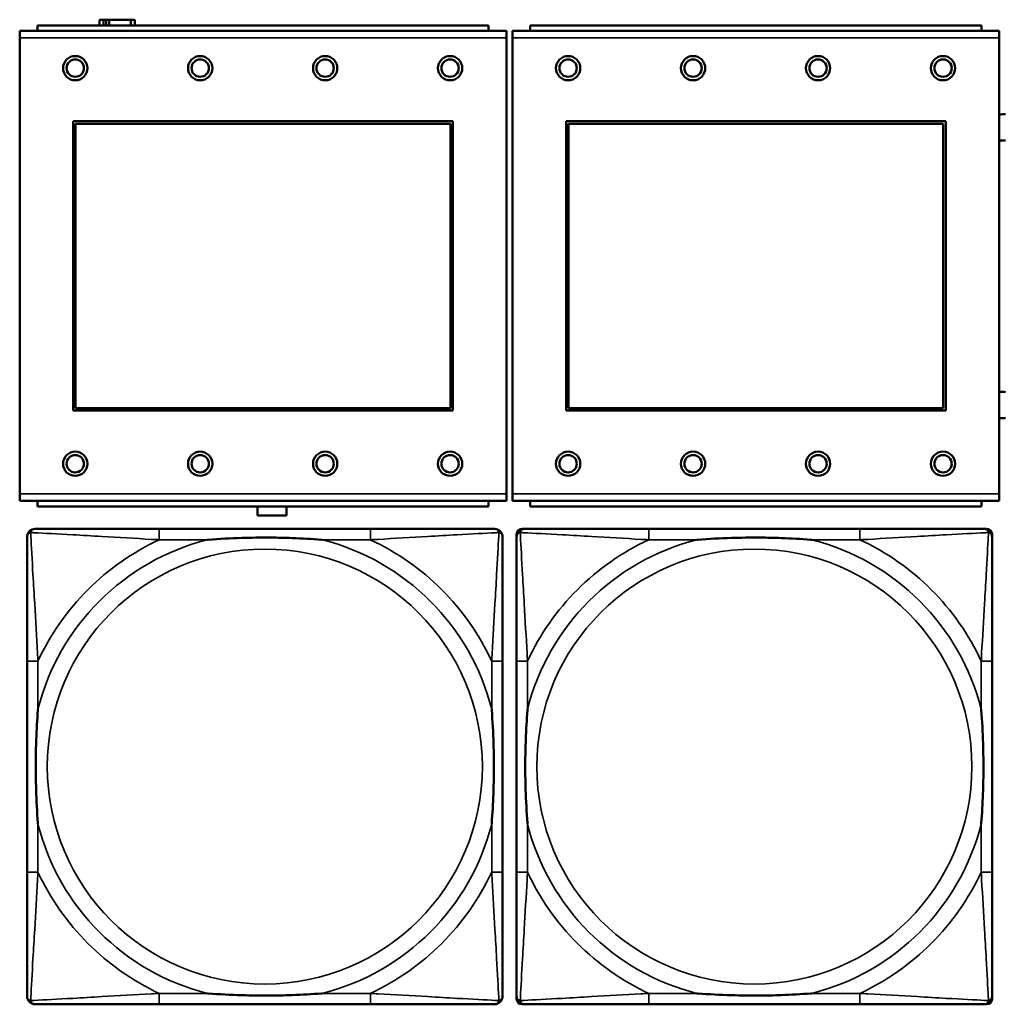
# Model space of a CAD drawing. Header units: inches. Extents: x 1.9 to 64.4, y 1.6 to 69.2.
# Tile 63 of 256: x 29.5 to 30.9, y 45.2 to 46.6. Entities that reach past the tile are written whole.
import ezdxf

# ---------------------------------------------------------------- set-up
doc = ezdxf.new("R2010")
doc.units = ezdxf.units.IN
doc.header["$MEASUREMENT"] = 0
doc.layers.add('Visible (ANSI)', color=7, linetype='Continuous', lineweight=50)
doc.layers.add('Visible Narrow (ANSI)', color=7, linetype='Continuous', lineweight=35)

msp = doc.modelspace()

# ---------------------------------------------------------------- linework, layer by layer
at = {"layer": 'Visible (ANSI)'}
for p, q in [((30.2131, 46.5614), (29.5631, 46.5614)), ((29.5631, 46.5534), (29.5631, 46.5614)), ((29.6584, 46.5696), (29.6526, 46.5696)), ((29.6526, 46.5696), (29.6526, 46.5614)), ((29.6584, 46.5696), (29.6624, 46.5696)), ((29.6584, 46.5614), (29.6584, 46.5696)), ((29.6624, 46.5614), (29.6624, 46.5696)), ((29.6624, 46.5696), (29.6665, 46.5696)), ((29.6665, 46.5696), (29.6665, 46.5614)), ((29.6665, 46.5696), (29.6977, 46.5696)), ((29.6977, 46.5696), (29.6977, 46.5614)), ((29.7036, 46.5696), (29.6977, 46.5696)), ((29.7036, 46.5614), (29.7036, 46.5696)), ((30.2131, 46.5614), (30.2131, 46.5534)), ((30.9231, 46.5614), (30.2731, 46.5614)), ((30.2731, 46.5534), (30.2731, 46.5614)), ((30.9231, 46.5614), (30.9231, 46.5534)), ((30.2386, 46.5534), (29.5376, 46.5534)), ((29.5376, 46.5434), (29.5376, 46.5534)), ((30.2386, 46.5534), (30.2386, 46.5434)), ((30.9486, 46.5534), (30.2476, 46.5534)), ((30.2476, 46.5434), (30.2476, 46.5534)), ((30.9486, 46.5534), (30.9486, 46.5434)), ((29.5376, 46.5434), (29.5376, 45.8864)), ((30.2386, 45.8864), (30.2386, 46.5434)), ((30.2476, 46.5434), (30.2476, 45.8864)), ((30.9486, 45.8864), (30.9486, 46.5434)), ((29.6146, 46.0064), (29.6146, 46.4234)), ((29.6146, 46.4234), (30.1616, 46.4234)), ((29.6182, 46.4198), (30.158, 46.4198)), ((29.6182, 46.01), (29.6182, 46.4198)), ((30.158, 46.4198), (30.158, 46.01)), ((30.1616, 46.4234), (30.1616, 46.0064)), ((30.3246, 46.0064), (30.3246, 46.4234)), ((30.3246, 46.4234), (30.8716, 46.4234)), ((30.3282, 46.4198), (30.868, 46.4198)), ((30.3282, 46.01), (30.3282, 46.4198)), ((30.868, 46.4198), (30.868, 46.01)), ((30.8716, 46.4234), (30.8716, 46.0064)), ((30.158, 46.01), (29.6182, 46.01)), ((30.868, 46.01), (30.3282, 46.01)), ((30.1616, 46.0064), (29.6146, 46.0064)), ((30.8716, 46.0064), (30.3246, 46.0064)), ((29.5376, 45.8764), (29.5376, 45.8864)), ((30.2386, 45.8864), (30.2386, 45.8764)), ((30.2476, 45.8764), (30.2476, 45.8864)), ((30.9486, 45.8864), (30.9486, 45.8764)), ((29.5376, 45.8764), (30.2386, 45.8764)), ((29.5631, 45.8764), (29.5631, 45.8684)), ((30.2131, 45.8684), (29.5631, 45.8684)), ((29.8801, 45.8551), (29.8801, 45.8684)), ((29.9221, 45.8684), (29.9221, 45.8551)), ((30.2131, 45.8684), (30.2131, 45.8764)), ((30.2476, 45.8764), (30.9486, 45.8764)), ((30.2731, 45.8764), (30.2731, 45.8684)), ((30.9231, 45.8684), (30.2731, 45.8684)), ((30.9231, 45.8684), (30.9231, 45.8764)), ((29.9221, 45.8551), (29.8801, 45.8551)), ((30.0427, 45.836), (29.7387, 45.836)), ((30.2533, 45.1589), (30.2533, 45.8281)), ((30.2612, 45.836), (30.2651, 45.836)), ((30.7478, 45.836), (30.4438, 45.836)), ((30.9265, 45.836), (30.9304, 45.836)), ((30.9383, 45.8281), (30.9383, 45.8242)), ((29.5482, 45.6455), (29.5482, 45.3415)), ((30.2332, 45.3415), (30.2332, 45.6455)), ((30.2533, 45.6455), (30.2533, 45.3415)), ((30.9383, 45.3415), (30.9383, 45.6455)), ((30.9383, 45.1628), (30.9383, 45.1589)), ((29.7387, 45.151), (30.0427, 45.151)), ((30.9304, 45.151), (30.2612, 45.151)), ((30.4438, 45.151), (30.7478, 45.151))]:
    msp.add_line(p, q, dxfattribs=at)
for centre, radius in [((29.6176, 46.4998), 0.0175), ((29.6176, 46.4998), 0.0125), ((29.7976, 46.4998), 0.0175), ((29.7976, 46.4998), 0.0125), ((29.9776, 46.4998), 0.0175), ((29.9776, 46.4998), 0.0125), ((30.1576, 46.4998), 0.0175), ((30.1576, 46.4998), 0.0125), ((30.3276, 46.4998), 0.0175), ((30.3276, 46.4998), 0.0125), ((30.5076, 46.4998), 0.0175), ((30.5076, 46.4998), 0.0125), ((30.6876, 46.4998), 0.0175), ((30.6876, 46.4998), 0.0125), ((30.8676, 46.4998), 0.0175), ((30.8676, 46.4998), 0.0125), ((29.6176, 45.9298), 0.0175), ((29.6176, 45.9298), 0.0125), ((29.7976, 45.9298), 0.0175), ((29.7976, 45.9298), 0.0125), ((29.9776, 45.9298), 0.0175), ((29.9776, 45.9298), 0.0125), ((30.1576, 45.9298), 0.0175), ((30.1576, 45.9298), 0.0125), ((30.3276, 45.9298), 0.0175), ((30.3276, 45.9298), 0.0125), ((30.5076, 45.9298), 0.0175), ((30.5076, 45.9298), 0.0125), ((30.6876, 45.9298), 0.0175), ((30.6876, 45.9298), 0.0125), ((30.8676, 45.9298), 0.0175), ((30.8676, 45.9298), 0.0125)]:
    msp.add_circle(centre, radius, dxfattribs=at)
for centre, radius, start, end in [((30.9533, 46.4144), 0.019, 76.7339, 104.1352), ((30.9533, 46.4144), 0.019, 255.8648, 283.2661), ((30.9533, 46.0144), 0.019, 76.7339, 104.1352), ((30.9533, 46.0144), 0.019, 255.8648, 283.2661), ((29.56, 45.8242), 0.0118, 90, 180), ((30.2214, 45.8242), 0.0118, 0, 90), ((30.2612, 45.8281), 0.00787, 90, 180), ((30.2651, 45.8242), 0.0118, 90, 180), ((30.9265, 45.8242), 0.0118, 0, 90), ((30.9304, 45.8281), 0.00787, 0, 90), ((29.56, 45.1628), 0.0118, 180, 270), ((30.2214, 45.1628), 0.0118, 270, 360), ((30.2651, 45.1628), 0.0118, 180, 270), ((30.2612, 45.1589), 0.00787, 180, 270), ((30.9265, 45.1628), 0.0118, 270, 360), ((30.9304, 45.1589), 0.00787, 270, 0)]:
    msp.add_arc(centre, radius, start, end, dxfattribs=at)
for points, knots in [([(29.5482, 45.8242), (29.5482, 45.8093), (29.5482, 45.7677), (29.5482, 45.7271), (29.5482, 45.7005), (29.5482, 45.6727), (29.5482, 45.6455)], [-0.5252205, -0.5252205, -0.5252205, -0.5252205, -0.20743, -0.20743, -0.20743, 0, 0, 0, 0]), ([(29.7387, 45.836), (29.7352, 45.836), (29.7316, 45.836), (29.728, 45.836), (29.6948, 45.836), (29.6611, 45.836), (29.6302, 45.836), (29.6033, 45.836), (29.5777, 45.836), (29.5643, 45.836), (29.5627, 45.836), (29.5612, 45.836), (29.56, 45.836)], [0, 0, 0, 0, 0.0272471, 0.0272471, 0.0272471, 0.2790553, 0.2790553, 0.2790553, 0.4988354, 0.4988354, 0.4988354, 0.5252205, 0.5252205, 0.5252205, 0.5252205]), ([(29.8079, 45.8203), (29.8084, 45.8203), (29.8088, 45.8203), (29.8253, 45.8216), (29.8414, 45.8224), (29.8643, 45.8231), (29.871, 45.8233), (29.8802, 45.8234), (29.8827, 45.8234), (29.8868, 45.8234), (29.8884, 45.8234), (29.8915, 45.8234), (29.893, 45.8234), (29.8966, 45.8234), (29.8986, 45.8234), (29.9048, 45.8234), (29.909, 45.8233), (29.9187, 45.8231), (29.9243, 45.8229), (29.944, 45.8222), (29.9581, 45.8214), (29.9726, 45.8203), (29.973, 45.8203), (29.9734, 45.8203)], [-0.416114, -0.416114, -0.416114, -0.416114, -0.4127691, -0.4127691, -0.2896446, -0.2896446, -0.2388934, -0.2388934, -0.2201881, -0.2201881, -0.2080204, -0.2080204, -0.196499, -0.196499, -0.1809939, -0.1809939, -0.149741, -0.149741, -0.1073162, -0.1073162, 0, 0, 0.0033356, 0.0033356, 0.0033356, 0.0033356]), ([(30.2214, 45.836), (30.2065, 45.836), (30.1649, 45.836), (30.1243, 45.836), (30.0977, 45.836), (30.0699, 45.836), (30.0427, 45.836)], [-0.5252205, -0.5252205, -0.5252205, -0.5252205, -0.20743, -0.20743, -0.20743, 0, 0, 0, 0]), ([(30.2332, 45.6455), (30.2332, 45.649), (30.2332, 45.6526), (30.2332, 45.6562), (30.2332, 45.6894), (30.2332, 45.7231), (30.2332, 45.754), (30.2332, 45.7809), (30.2332, 45.8065), (30.2332, 45.8199), (30.2332, 45.8215), (30.2332, 45.823), (30.2332, 45.8242)], [0, 0, 0, 0, 0.0272471, 0.0272471, 0.0272471, 0.2790553, 0.2790553, 0.2790553, 0.4988354, 0.4988354, 0.4988354, 0.5252205, 0.5252205, 0.5252205, 0.5252205]), ([(30.2533, 45.8242), (30.2533, 45.8093), (30.2533, 45.7677), (30.2533, 45.7271), (30.2533, 45.7005), (30.2533, 45.6727), (30.2533, 45.6455)], [-0.5252205, -0.5252205, -0.5252205, -0.5252205, -0.20743, -0.20743, -0.20743, 0, 0, 0, 0]), ([(30.4438, 45.836), (30.4403, 45.836), (30.4367, 45.836), (30.4331, 45.836), (30.3999, 45.836), (30.3662, 45.836), (30.3353, 45.836), (30.3084, 45.836), (30.2828, 45.836), (30.2694, 45.836), (30.2678, 45.836), (30.2663, 45.836), (30.2651, 45.836)], [0, 0, 0, 0, 0.0272471, 0.0272471, 0.0272471, 0.2790553, 0.2790553, 0.2790553, 0.4988354, 0.4988354, 0.4988354, 0.5252205, 0.5252205, 0.5252205, 0.5252205]), ([(30.5131, 45.8203), (30.5135, 45.8203), (30.5139, 45.8203), (30.5304, 45.8216), (30.5465, 45.8224), (30.5695, 45.8231), (30.5762, 45.8233), (30.5853, 45.8234), (30.5878, 45.8234), (30.5919, 45.8234), (30.5935, 45.8234), (30.5966, 45.8234), (30.5981, 45.8234), (30.6017, 45.8234), (30.6038, 45.8234), (30.6099, 45.8234), (30.6141, 45.8233), (30.6238, 45.8231), (30.6294, 45.8229), (30.6492, 45.8222), (30.6632, 45.8214), (30.6777, 45.8203), (30.6781, 45.8203), (30.6786, 45.8203)], [-0.416114, -0.416114, -0.416114, -0.416114, -0.4127691, -0.4127691, -0.2896446, -0.2896446, -0.2388934, -0.2388934, -0.2201881, -0.2201881, -0.2080204, -0.2080204, -0.196499, -0.196499, -0.1809939, -0.1809939, -0.149741, -0.149741, -0.1073162, -0.1073162, 0, 0, 0.0033356, 0.0033356, 0.0033356, 0.0033356]), ([(30.9265, 45.836), (30.9116, 45.836), (30.87, 45.836), (30.8294, 45.836), (30.8028, 45.836), (30.775, 45.836), (30.7478, 45.836)], [-0.5252205, -0.5252205, -0.5252205, -0.5252205, -0.20743, -0.20743, -0.20743, 0, 0, 0, 0]), ([(30.9383, 45.6455), (30.9383, 45.649), (30.9383, 45.6526), (30.9383, 45.6562), (30.9383, 45.6894), (30.9383, 45.7231), (30.9383, 45.754), (30.9383, 45.7809), (30.9383, 45.8065), (30.9383, 45.8199), (30.9383, 45.8215), (30.9383, 45.823), (30.9383, 45.8242)], [0, 0, 0, 0, 0.0272471, 0.0272471, 0.0272471, 0.2790553, 0.2790553, 0.2790553, 0.4988354, 0.4988354, 0.4988354, 0.5252205, 0.5252205, 0.5252205, 0.5252205]), ([(29.5639, 45.4108), (29.5639, 45.4112), (29.5639, 45.4116), (29.5626, 45.4281), (29.5618, 45.4442), (29.5611, 45.4671), (29.5609, 45.4738), (29.5608, 45.483), (29.5608, 45.4855), (29.5608, 45.4896), (29.5608, 45.4912), (29.5608, 45.4943), (29.5608, 45.4958), (29.5608, 45.4994), (29.5608, 45.5015), (29.5608, 45.5076), (29.5609, 45.5118), (29.5611, 45.5215), (29.5613, 45.5271), (29.562, 45.5469), (29.5628, 45.5609), (29.5639, 45.5754), (29.5639, 45.5758), (29.5639, 45.5762)], [-0.416114, -0.416114, -0.416114, -0.416114, -0.4127691, -0.4127691, -0.2896446, -0.2896446, -0.2388934, -0.2388934, -0.2201881, -0.2201881, -0.2080204, -0.2080204, -0.196499, -0.196499, -0.1809939, -0.1809939, -0.149741, -0.149741, -0.1073162, -0.1073162, 0, 0, 0.0033356, 0.0033356, 0.0033356, 0.0033356]), ([(30.2175, 45.5762), (30.2175, 45.5758), (30.2175, 45.5754), (30.2188, 45.5589), (30.2196, 45.5428), (30.2203, 45.5199), (30.2205, 45.5132), (30.2206, 45.504), (30.2206, 45.5015), (30.2206, 45.4974), (30.2206, 45.4958), (30.2206, 45.4927), (30.2206, 45.4912), (30.2206, 45.4876), (30.2206, 45.4856), (30.2206, 45.4794), (30.2205, 45.4752), (30.2203, 45.4655), (30.2201, 45.4599), (30.2194, 45.4402), (30.2186, 45.4261), (30.2175, 45.4116), (30.2175, 45.4112), (30.2175, 45.4108)], [-0.416114, -0.416114, -0.416114, -0.416114, -0.4127691, -0.4127691, -0.2896446, -0.2896446, -0.2388934, -0.2388934, -0.2201881, -0.2201881, -0.2080204, -0.2080204, -0.196499, -0.196499, -0.1809939, -0.1809939, -0.149741, -0.149741, -0.1073162, -0.1073162, 0, 0, 0.0033356, 0.0033356, 0.0033356, 0.0033356]), ([(30.269, 45.4108), (30.269, 45.4112), (30.269, 45.4116), (30.2677, 45.4281), (30.2669, 45.4442), (30.2662, 45.4671), (30.266, 45.4738), (30.2659, 45.483), (30.2659, 45.4855), (30.2659, 45.4896), (30.2659, 45.4912), (30.2659, 45.4943), (30.2659, 45.4958), (30.2659, 45.4994), (30.2659, 45.5015), (30.2659, 45.5076), (30.266, 45.5118), (30.2662, 45.5215), (30.2664, 45.5271), (30.2671, 45.5469), (30.2679, 45.5609), (30.269, 45.5754), (30.269, 45.5758), (30.269, 45.5762)], [-0.416114, -0.416114, -0.416114, -0.416114, -0.4127691, -0.4127691, -0.2896446, -0.2896446, -0.2388934, -0.2388934, -0.2201881, -0.2201881, -0.2080204, -0.2080204, -0.196499, -0.196499, -0.1809939, -0.1809939, -0.149741, -0.149741, -0.1073162, -0.1073162, 0, 0, 0.0033356, 0.0033356, 0.0033356, 0.0033356]), ([(30.9226, 45.5762), (30.9226, 45.5758), (30.9226, 45.5754), (30.9239, 45.5589), (30.9247, 45.5428), (30.9255, 45.5199), (30.9256, 45.5132), (30.9257, 45.504), (30.9257, 45.5015), (30.9257, 45.4974), (30.9258, 45.4958), (30.9258, 45.4927), (30.9258, 45.4912), (30.9257, 45.4876), (30.9257, 45.4856), (30.9257, 45.4794), (30.9256, 45.4752), (30.9254, 45.4655), (30.9252, 45.4599), (30.9245, 45.4402), (30.9237, 45.4261), (30.9226, 45.4116), (30.9226, 45.4112), (30.9226, 45.4108)], [-0.416114, -0.416114, -0.416114, -0.416114, -0.4127691, -0.4127691, -0.2896446, -0.2896446, -0.2388934, -0.2388934, -0.2201881, -0.2201881, -0.2080204, -0.2080204, -0.196499, -0.196499, -0.1809939, -0.1809939, -0.149741, -0.149741, -0.1073162, -0.1073162, 0, 0, 0.0033356, 0.0033356, 0.0033356, 0.0033356]), ([(29.5482, 45.3415), (29.5482, 45.3143), (29.5482, 45.2865), (29.5482, 45.2599), (29.5482, 45.2193), (29.5482, 45.1777), (29.5482, 45.1628)], [3.9382945, 3.9382945, 3.9382945, 3.9382945, 4.1457245, 4.1457245, 4.1457245, 4.463515, 4.463515, 4.463515, 4.463515]), ([(30.2332, 45.1628), (30.2332, 45.1777), (30.2332, 45.2193), (30.2332, 45.2599), (30.2332, 45.2865), (30.2332, 45.3143), (30.2332, 45.3415)], [-0.5252205, -0.5252205, -0.5252205, -0.5252205, -0.20743, -0.20743, -0.20743, 0, 0, 0, 0]), ([(30.2533, 45.3415), (30.2533, 45.3143), (30.2533, 45.2865), (30.2533, 45.2599), (30.2533, 45.2193), (30.2533, 45.1777), (30.2533, 45.1628)], [3.9382945, 3.9382945, 3.9382945, 3.9382945, 4.1457245, 4.1457245, 4.1457245, 4.463515, 4.463515, 4.463515, 4.463515]), ([(30.9383, 45.1628), (30.9383, 45.1777), (30.9383, 45.2193), (30.9383, 45.2599), (30.9383, 45.2865), (30.9383, 45.3143), (30.9383, 45.3415)], [-0.5252205, -0.5252205, -0.5252205, -0.5252205, -0.20743, -0.20743, -0.20743, 0, 0, 0, 0]), ([(29.9734, 45.1667), (29.973, 45.1667), (29.9726, 45.1667), (29.9581, 45.1656), (29.944, 45.1648), (29.9243, 45.1641), (29.9187, 45.1639), (29.909, 45.1637), (29.9048, 45.1636), (29.8986, 45.1636), (29.8966, 45.1636), (29.893, 45.1636), (29.8915, 45.1636), (29.8884, 45.1636), (29.8868, 45.1636), (29.8827, 45.1636), (29.8802, 45.1636), (29.871, 45.1637), (29.8643, 45.1639), (29.8414, 45.1646), (29.8253, 45.1654), (29.8088, 45.1667), (29.8084, 45.1667), (29.8079, 45.1667)], [-0.4149464, -0.4149464, -0.4149464, -0.4149464, -0.41162, -0.41162, -0.3046026, -0.3046026, -0.2622958, -0.2622958, -0.23113, -0.23113, -0.215668, -0.215668, -0.2041787, -0.2041787, -0.1920448, -0.1920448, -0.1733916, -0.1733916, -0.1227817, -0.1227817, 0, 0, 0.0033356, 0.0033356, 0.0033356, 0.0033356]), ([(30.6786, 45.1667), (30.6781, 45.1667), (30.6777, 45.1667), (30.6632, 45.1656), (30.6492, 45.1648), (30.6294, 45.1641), (30.6238, 45.1639), (30.6141, 45.1637), (30.6099, 45.1636), (30.6038, 45.1636), (30.6017, 45.1636), (30.5981, 45.1636), (30.5966, 45.1636), (30.5935, 45.1636), (30.5919, 45.1636), (30.5878, 45.1636), (30.5853, 45.1636), (30.5762, 45.1637), (30.5695, 45.1639), (30.5465, 45.1646), (30.5304, 45.1654), (30.5139, 45.1667), (30.5135, 45.1667), (30.5131, 45.1667)], [-0.4149464, -0.4149464, -0.4149464, -0.4149464, -0.41162, -0.41162, -0.3046026, -0.3046026, -0.2622958, -0.2622958, -0.23113, -0.23113, -0.215668, -0.215668, -0.2041787, -0.2041787, -0.1920448, -0.1920448, -0.1733916, -0.1733916, -0.1227817, -0.1227817, 0, 0, 0.0033356, 0.0033356, 0.0033356, 0.0033356]), ([(29.56, 45.151), (29.5749, 45.151), (29.6165, 45.151), (29.6571, 45.151), (29.6837, 45.151), (29.7115, 45.151), (29.7387, 45.151)], [-0.5252205, -0.5252205, -0.5252205, -0.5252205, -0.20743, -0.20743, -0.20743, 0, 0, 0, 0]), ([(30.0427, 45.151), (30.0699, 45.151), (30.0977, 45.151), (30.1243, 45.151), (30.1649, 45.151), (30.2065, 45.151), (30.2214, 45.151)], [3.9382945, 3.9382945, 3.9382945, 3.9382945, 4.1457245, 4.1457245, 4.1457245, 4.463515, 4.463515, 4.463515, 4.463515]), ([(30.2651, 45.151), (30.28, 45.151), (30.3216, 45.151), (30.3622, 45.151), (30.3888, 45.151), (30.4166, 45.151), (30.4438, 45.151)], [-0.5252205, -0.5252205, -0.5252205, -0.5252205, -0.20743, -0.20743, -0.20743, 0, 0, 0, 0]), ([(30.7478, 45.151), (30.775, 45.151), (30.8028, 45.151), (30.8294, 45.151), (30.87, 45.151), (30.9116, 45.151), (30.9265, 45.151)], [3.9382945, 3.9382945, 3.9382945, 3.9382945, 4.1457245, 4.1457245, 4.1457245, 4.463515, 4.463515, 4.463515, 4.463515])]:
    msp.add_open_spline(points, degree=3, knots=knots, dxfattribs=at)
at = {"layer": 'Visible Narrow (ANSI)'}
for p, q in [((29.5376, 46.5434), (30.2386, 46.5434)), ((30.2476, 46.5434), (30.9486, 46.5434)), ((30.2386, 45.8864), (29.5376, 45.8864)), ((30.9486, 45.8864), (30.2476, 45.8864)), ((29.7387, 45.836), (29.7387, 45.8203)), ((30.0427, 45.836), (30.0427, 45.8203)), ((30.4438, 45.836), (30.4438, 45.8203)), ((30.7478, 45.836), (30.7478, 45.8203)), ((29.7387, 45.8203), (29.8079, 45.8203)), ((29.9734, 45.8203), (30.0427, 45.8203)), ((30.4438, 45.8203), (30.5131, 45.8203)), ((30.6786, 45.8203), (30.7478, 45.8203)), ((29.5639, 45.6455), (29.5482, 45.6455)), ((29.5639, 45.5762), (29.5639, 45.6455)), ((30.2332, 45.6455), (30.2175, 45.6455)), ((30.2175, 45.6455), (30.2175, 45.5762)), ((30.269, 45.6455), (30.2533, 45.6455)), ((30.269, 45.5762), (30.269, 45.6455)), ((30.9383, 45.6455), (30.9226, 45.6455)), ((30.9226, 45.6455), (30.9226, 45.5762)), ((29.5639, 45.3415), (29.5639, 45.4108)), ((30.2175, 45.4108), (30.2175, 45.3415)), ((30.269, 45.3415), (30.269, 45.4108)), ((30.9226, 45.4108), (30.9226, 45.3415)), ((29.5639, 45.3415), (29.5482, 45.3415)), ((30.2332, 45.3415), (30.2175, 45.3415)), ((30.269, 45.3415), (30.2533, 45.3415)), ((30.9383, 45.3415), (30.9226, 45.3415)), ((29.7387, 45.1667), (29.7387, 45.151)), ((29.8079, 45.1667), (29.7387, 45.1667)), ((30.0427, 45.1667), (29.9734, 45.1667)), ((30.0427, 45.1667), (30.0427, 45.151)), ((30.4438, 45.1667), (30.4438, 45.151)), ((30.5131, 45.1667), (30.4438, 45.1667)), ((30.7478, 45.1667), (30.6786, 45.1667)), ((30.7478, 45.1667), (30.7478, 45.151))]:
    msp.add_line(p, q, dxfattribs=at)
for centre in [(29.8907, 45.4935), (30.5958, 45.4935)]:
    msp.add_circle(centre, 0.3133, dxfattribs=at)
for centre, radius, start, end in [((29.8907, 45.4935), 0.3371, 104.2103, 165.7897), ((29.8907, 45.4935), 0.3604, 114.9407, 155.0593), ((29.8907, 45.4935), 0.3371, 14.2103, 75.7897), ((29.8907, 45.4935), 0.3604, 24.9407, 65.0593), ((30.5958, 45.4935), 0.3371, 104.2103, 165.7897), ((30.5958, 45.4935), 0.3604, 114.9407, 155.0593), ((30.5958, 45.4935), 0.3371, 14.2103, 75.7897), ((30.5958, 45.4935), 0.3604, 24.9407, 65.0593), ((29.8907, 45.4935), 0.3371, 194.2103, 255.7897), ((29.8907, 45.4935), 0.3371, 284.2103, 345.7897), ((30.5958, 45.4935), 0.3371, 194.2103, 255.7897), ((30.5958, 45.4935), 0.3371, 284.2103, 345.7897), ((29.8907, 45.4935), 0.3604, 204.9407, 245.0593), ((29.8907, 45.4935), 0.3604, 294.9407, 335.0593), ((30.5958, 45.4935), 0.3604, 204.9407, 245.0593), ((30.5958, 45.4935), 0.3604, 294.9407, 335.0593)]:
    msp.add_arc(centre, radius, start, end, dxfattribs=at)
for points, knots in [([(29.5482, 45.8242), (29.5482, 45.8248), (29.5483, 45.8254), (29.5485, 45.8264), (29.5487, 45.8268), (29.549, 45.8275), (29.5491, 45.8277), (29.5494, 45.8281), (29.5495, 45.8282), (29.5498, 45.8286), (29.5501, 45.8289), (29.5508, 45.8295), (29.5513, 45.8298), (29.5523, 45.8303), (29.5529, 45.8306), (29.5535, 45.8307)], [-0.02627331, -0.02627331, -0.02627331, -0.02627331, -0.02158775, -0.02158775, -0.01736415, -0.01736415, -0.0147244, -0.0147244, -0.01307456, -0.01307456, -0.00977487, -0.00977487, -0.00449537, -0.00449537, 0.00012419, 0.00012419, 0.00012419, 0.00012419]), ([(29.5535, 45.8307), (29.5536, 45.8313), (29.5539, 45.8319), (29.5544, 45.8329), (29.5547, 45.8334), (29.5553, 45.8341), (29.5556, 45.8344), (29.556, 45.8347), (29.5561, 45.8348), (29.5565, 45.8351), (29.5567, 45.8352), (29.5574, 45.8355), (29.5578, 45.8357), (29.5588, 45.8359), (29.5594, 45.836), (29.56, 45.836)], [-0.00012419, -0.00012419, -0.00012419, -0.00012419, 0.00449537, 0.00449537, 0.00977487, 0.00977487, 0.01307456, 0.01307456, 0.0147244, 0.0147244, 0.01736415, 0.01736415, 0.02158775, 0.02158775, 0.02627331, 0.02627331, 0.02627331, 0.02627331]), ([(29.5639, 45.6455), (29.5637, 45.6492), (29.5635, 45.653), (29.562, 45.6803), (29.5606, 45.7045), (29.5584, 45.7424), (29.5575, 45.7564), (29.5555, 45.7916), (29.5545, 45.8118), (29.5536, 45.8272), (29.5536, 45.829), (29.5535, 45.8307)], [0, 0, 0, 0, 0.0278591, 0.0278591, 0.201273, 0.201273, 0.3066357, 0.3066357, 0.475216, 0.475216, 0.5007189, 0.5007189, 0.5007189, 0.5007189]), ([(29.5535, 45.8307), (29.5552, 45.8306), (29.557, 45.8305), (29.5724, 45.8297), (29.5925, 45.8287), (29.6278, 45.8267), (29.6418, 45.8258), (29.6797, 45.8236), (29.7039, 45.8222), (29.7312, 45.8207), (29.735, 45.8205), (29.7387, 45.8203)], [-0.5007189, -0.5007189, -0.5007189, -0.5007189, -0.475216, -0.475216, -0.3066357, -0.3066357, -0.201273, -0.201273, -0.0278591, -0.0278591, 0, 0, 0, 0]), ([(30.0427, 45.8203), (30.0464, 45.8205), (30.0502, 45.8207), (30.0775, 45.8222), (30.1017, 45.8236), (30.1396, 45.8258), (30.1536, 45.8267), (30.1888, 45.8287), (30.209, 45.8297), (30.2244, 45.8305), (30.2262, 45.8306), (30.2279, 45.8307)], [0, 0, 0, 0, 0.0278591, 0.0278591, 0.201273, 0.201273, 0.3066357, 0.3066357, 0.475216, 0.475216, 0.5007189, 0.5007189, 0.5007189, 0.5007189]), ([(30.2279, 45.8307), (30.2278, 45.829), (30.2277, 45.8272), (30.2269, 45.8118), (30.2258, 45.7916), (30.2239, 45.7564), (30.223, 45.7424), (30.2208, 45.7045), (30.2194, 45.6803), (30.2179, 45.653), (30.2177, 45.6492), (30.2175, 45.6455)], [-0.5007189, -0.5007189, -0.5007189, -0.5007189, -0.475216, -0.475216, -0.3066357, -0.3066357, -0.201273, -0.201273, -0.0278591, -0.0278591, 0, 0, 0, 0]), ([(30.2214, 45.836), (30.222, 45.836), (30.2226, 45.8359), (30.2236, 45.8357), (30.224, 45.8355), (30.2246, 45.8352), (30.2249, 45.8351), (30.2253, 45.8348), (30.2254, 45.8347), (30.2258, 45.8344), (30.2261, 45.8341), (30.2267, 45.8334), (30.227, 45.8329), (30.2275, 45.8319), (30.2278, 45.8313), (30.2279, 45.8307)], [-0.02627331, -0.02627331, -0.02627331, -0.02627331, -0.02158775, -0.02158775, -0.01736415, -0.01736415, -0.0147244, -0.0147244, -0.01307456, -0.01307456, -0.00977487, -0.00977487, -0.00449537, -0.00449537, 0.00012419, 0.00012419, 0.00012419, 0.00012419]), ([(30.2279, 45.8307), (30.2285, 45.8306), (30.2291, 45.8303), (30.2301, 45.8298), (30.2306, 45.8295), (30.2313, 45.8289), (30.2316, 45.8286), (30.2319, 45.8282), (30.232, 45.8281), (30.2323, 45.8277), (30.2324, 45.8275), (30.2327, 45.8268), (30.2329, 45.8264), (30.2331, 45.8254), (30.2332, 45.8248), (30.2332, 45.8242)], [-0.00012419, -0.00012419, -0.00012419, -0.00012419, 0.00449537, 0.00449537, 0.00977487, 0.00977487, 0.01307456, 0.01307456, 0.0147244, 0.0147244, 0.01736415, 0.01736415, 0.02158775, 0.02158775, 0.02627331, 0.02627331, 0.02627331, 0.02627331]), ([(30.2533, 45.8242), (30.2533, 45.8248), (30.2534, 45.8254), (30.2536, 45.8264), (30.2538, 45.8268), (30.2541, 45.8275), (30.2542, 45.8277), (30.2545, 45.8281), (30.2546, 45.8282), (30.2549, 45.8286), (30.2552, 45.8289), (30.2559, 45.8295), (30.2564, 45.8298), (30.2575, 45.8303), (30.258, 45.8306), (30.2586, 45.8307)], [-0.02627331, -0.02627331, -0.02627331, -0.02627331, -0.02158775, -0.02158775, -0.01736415, -0.01736415, -0.0147244, -0.0147244, -0.01307456, -0.01307456, -0.00977487, -0.00977487, -0.00449537, -0.00449537, 0.00012419, 0.00012419, 0.00012419, 0.00012419]), ([(30.2586, 45.8307), (30.2588, 45.8313), (30.259, 45.8319), (30.2595, 45.8329), (30.2598, 45.8334), (30.2604, 45.8341), (30.2607, 45.8344), (30.2611, 45.8347), (30.2612, 45.8348), (30.2616, 45.8351), (30.2619, 45.8352), (30.2625, 45.8355), (30.2629, 45.8357), (30.2639, 45.8359), (30.2645, 45.836), (30.2651, 45.836)], [-0.00012419, -0.00012419, -0.00012419, -0.00012419, 0.00449537, 0.00449537, 0.00977487, 0.00977487, 0.01307456, 0.01307456, 0.0147244, 0.0147244, 0.01736415, 0.01736415, 0.02158775, 0.02158775, 0.02627331, 0.02627331, 0.02627331, 0.02627331]), ([(30.269, 45.6455), (30.2688, 45.6492), (30.2686, 45.653), (30.2671, 45.6803), (30.2657, 45.7045), (30.2635, 45.7424), (30.2627, 45.7564), (30.2607, 45.7916), (30.2596, 45.8118), (30.2588, 45.8272), (30.2587, 45.829), (30.2586, 45.8307)], [0, 0, 0, 0, 0.0278591, 0.0278591, 0.201273, 0.201273, 0.3066357, 0.3066357, 0.475216, 0.475216, 0.5007189, 0.5007189, 0.5007189, 0.5007189]), ([(30.2586, 45.8307), (30.2603, 45.8306), (30.2621, 45.8305), (30.2775, 45.8297), (30.2977, 45.8287), (30.3329, 45.8267), (30.3469, 45.8258), (30.3848, 45.8236), (30.409, 45.8222), (30.4363, 45.8207), (30.4401, 45.8205), (30.4438, 45.8203)], [-0.5007189, -0.5007189, -0.5007189, -0.5007189, -0.475216, -0.475216, -0.3066357, -0.3066357, -0.201273, -0.201273, -0.0278591, -0.0278591, 0, 0, 0, 0]), ([(30.7478, 45.8203), (30.7515, 45.8205), (30.7553, 45.8207), (30.7826, 45.8222), (30.8068, 45.8236), (30.8447, 45.8258), (30.8587, 45.8267), (30.894, 45.8287), (30.9141, 45.8297), (30.9295, 45.8305), (30.9313, 45.8306), (30.933, 45.8307)], [0, 0, 0, 0, 0.0278591, 0.0278591, 0.201273, 0.201273, 0.3066357, 0.3066357, 0.475216, 0.475216, 0.5007189, 0.5007189, 0.5007189, 0.5007189]), ([(30.933, 45.8307), (30.933, 45.829), (30.9329, 45.8272), (30.932, 45.8118), (30.931, 45.7916), (30.929, 45.7564), (30.9281, 45.7424), (30.9259, 45.7045), (30.9245, 45.6803), (30.923, 45.653), (30.9228, 45.6492), (30.9226, 45.6455)], [-0.5007189, -0.5007189, -0.5007189, -0.5007189, -0.475216, -0.475216, -0.3066357, -0.3066357, -0.201273, -0.201273, -0.0278591, -0.0278591, 0, 0, 0, 0]), ([(30.9265, 45.836), (30.9271, 45.836), (30.9277, 45.8359), (30.9287, 45.8357), (30.9291, 45.8355), (30.9298, 45.8352), (30.93, 45.8351), (30.9304, 45.8348), (30.9305, 45.8347), (30.9309, 45.8344), (30.9312, 45.8341), (30.9318, 45.8334), (30.9321, 45.8329), (30.9326, 45.8319), (30.9329, 45.8313), (30.933, 45.8307)], [-0.02627331, -0.02627331, -0.02627331, -0.02627331, -0.02158775, -0.02158775, -0.01736415, -0.01736415, -0.0147244, -0.0147244, -0.01307456, -0.01307456, -0.00977487, -0.00977487, -0.00449537, -0.00449537, 0.00012419, 0.00012419, 0.00012419, 0.00012419]), ([(30.933, 45.8307), (30.9336, 45.8306), (30.9342, 45.8303), (30.9352, 45.8298), (30.9357, 45.8295), (30.9364, 45.8289), (30.9367, 45.8286), (30.937, 45.8282), (30.9371, 45.8281), (30.9374, 45.8277), (30.9375, 45.8275), (30.9378, 45.8268), (30.938, 45.8264), (30.9383, 45.8254), (30.9383, 45.8248), (30.9383, 45.8242)], [-0.00012419, -0.00012419, -0.00012419, -0.00012419, 0.00449537, 0.00449537, 0.00977487, 0.00977487, 0.01307456, 0.01307456, 0.0147244, 0.0147244, 0.01736415, 0.01736415, 0.02158775, 0.02158775, 0.02627331, 0.02627331, 0.02627331, 0.02627331]), ([(29.5535, 45.1563), (29.5536, 45.158), (29.5536, 45.1598), (29.5545, 45.1752), (29.5555, 45.1954), (29.5575, 45.2306), (29.5584, 45.2446), (29.5606, 45.2825), (29.562, 45.3067), (29.5635, 45.334), (29.5637, 45.3378), (29.5639, 45.3415)], [-4.4390134, -4.4390134, -4.4390134, -4.4390134, -4.4135105, -4.4135105, -4.2449302, -4.2449302, -4.1395675, -4.1395675, -3.9661536, -3.9661536, -3.9382945, -3.9382945, -3.9382945, -3.9382945]), ([(30.2175, 45.3415), (30.2177, 45.3378), (30.2179, 45.334), (30.2194, 45.3067), (30.2208, 45.2825), (30.223, 45.2446), (30.2239, 45.2306), (30.2258, 45.1954), (30.2269, 45.1752), (30.2277, 45.1598), (30.2278, 45.158), (30.2279, 45.1563)], [0, 0, 0, 0, 0.0278591, 0.0278591, 0.201273, 0.201273, 0.3066357, 0.3066357, 0.475216, 0.475216, 0.5007189, 0.5007189, 0.5007189, 0.5007189]), ([(30.2586, 45.1563), (30.2587, 45.158), (30.2588, 45.1598), (30.2596, 45.1752), (30.2607, 45.1954), (30.2627, 45.2306), (30.2635, 45.2446), (30.2657, 45.2825), (30.2671, 45.3067), (30.2686, 45.334), (30.2688, 45.3378), (30.269, 45.3415)], [-4.4390134, -4.4390134, -4.4390134, -4.4390134, -4.4135105, -4.4135105, -4.2449302, -4.2449302, -4.1395675, -4.1395675, -3.9661536, -3.9661536, -3.9382945, -3.9382945, -3.9382945, -3.9382945]), ([(30.9226, 45.3415), (30.9228, 45.3378), (30.923, 45.334), (30.9245, 45.3067), (30.9259, 45.2825), (30.9281, 45.2446), (30.929, 45.2306), (30.931, 45.1954), (30.932, 45.1752), (30.9329, 45.1598), (30.933, 45.158), (30.933, 45.1563)], [0, 0, 0, 0, 0.0278591, 0.0278591, 0.201273, 0.201273, 0.3066357, 0.3066357, 0.475216, 0.475216, 0.5007189, 0.5007189, 0.5007189, 0.5007189]), ([(29.5535, 45.1563), (29.5529, 45.1564), (29.5523, 45.1567), (29.5513, 45.1572), (29.5508, 45.1575), (29.5501, 45.1581), (29.5498, 45.1584), (29.5495, 45.1588), (29.5494, 45.1589), (29.5491, 45.1593), (29.549, 45.1595), (29.5487, 45.1602), (29.5485, 45.1606), (29.5483, 45.1616), (29.5482, 45.1622), (29.5482, 45.1628)], [-0.00012419, -0.00012419, -0.00012419, -0.00012419, 0.00449537, 0.00449537, 0.00977487, 0.00977487, 0.01307456, 0.01307456, 0.0147244, 0.0147244, 0.01736415, 0.01736415, 0.02158775, 0.02158775, 0.02627331, 0.02627331, 0.02627331, 0.02627331]), ([(29.7387, 45.1667), (29.735, 45.1665), (29.7312, 45.1663), (29.7039, 45.1648), (29.6797, 45.1634), (29.6418, 45.1612), (29.6278, 45.1603), (29.5925, 45.1584), (29.5724, 45.1573), (29.557, 45.1565), (29.5552, 45.1564), (29.5535, 45.1563)], [0, 0, 0, 0, 0.0278591, 0.0278591, 0.201273, 0.201273, 0.3066357, 0.3066357, 0.475216, 0.475216, 0.5007189, 0.5007189, 0.5007189, 0.5007189]), ([(29.56, 45.151), (29.5594, 45.151), (29.5588, 45.1511), (29.5578, 45.1513), (29.5574, 45.1515), (29.5567, 45.1518), (29.5565, 45.1519), (29.5561, 45.1522), (29.556, 45.1523), (29.5556, 45.1526), (29.5553, 45.1529), (29.5547, 45.1536), (29.5544, 45.1541), (29.5539, 45.1551), (29.5536, 45.1557), (29.5535, 45.1563)], [-0.02627331, -0.02627331, -0.02627331, -0.02627331, -0.02158775, -0.02158775, -0.01736415, -0.01736415, -0.0147244, -0.0147244, -0.01307456, -0.01307456, -0.00977487, -0.00977487, -0.00449537, -0.00449537, 0.00012419, 0.00012419, 0.00012419, 0.00012419]), ([(30.2279, 45.1563), (30.2262, 45.1564), (30.2244, 45.1565), (30.209, 45.1573), (30.1888, 45.1584), (30.1536, 45.1603), (30.1396, 45.1612), (30.1017, 45.1634), (30.0775, 45.1648), (30.0502, 45.1663), (30.0464, 45.1665), (30.0427, 45.1667)], [-4.4390134, -4.4390134, -4.4390134, -4.4390134, -4.4135105, -4.4135105, -4.2449302, -4.2449302, -4.1395675, -4.1395675, -3.9661536, -3.9661536, -3.9382945, -3.9382945, -3.9382945, -3.9382945]), ([(30.2279, 45.1563), (30.2278, 45.1557), (30.2275, 45.1551), (30.227, 45.1541), (30.2267, 45.1536), (30.2261, 45.1529), (30.2258, 45.1526), (30.2254, 45.1523), (30.2253, 45.1522), (30.2249, 45.1519), (30.2246, 45.1518), (30.224, 45.1515), (30.2236, 45.1513), (30.2226, 45.1511), (30.222, 45.151), (30.2214, 45.151)], [-0.00012419, -0.00012419, -0.00012419, -0.00012419, 0.00449537, 0.00449537, 0.00977487, 0.00977487, 0.01307456, 0.01307456, 0.0147244, 0.0147244, 0.01736415, 0.01736415, 0.02158775, 0.02158775, 0.02627331, 0.02627331, 0.02627331, 0.02627331]), ([(30.2332, 45.1628), (30.2332, 45.1622), (30.2331, 45.1616), (30.2329, 45.1606), (30.2327, 45.1602), (30.2324, 45.1595), (30.2323, 45.1593), (30.232, 45.1589), (30.2319, 45.1588), (30.2316, 45.1584), (30.2313, 45.1581), (30.2306, 45.1575), (30.2301, 45.1572), (30.2291, 45.1567), (30.2285, 45.1564), (30.2279, 45.1563)], [-0.02627331, -0.02627331, -0.02627331, -0.02627331, -0.02158775, -0.02158775, -0.01736415, -0.01736415, -0.0147244, -0.0147244, -0.01307456, -0.01307456, -0.00977487, -0.00977487, -0.00449537, -0.00449537, 0.00012419, 0.00012419, 0.00012419, 0.00012419]), ([(30.2586, 45.1563), (30.258, 45.1564), (30.2575, 45.1567), (30.2564, 45.1572), (30.2559, 45.1575), (30.2552, 45.1581), (30.2549, 45.1584), (30.2546, 45.1588), (30.2545, 45.1589), (30.2542, 45.1593), (30.2541, 45.1595), (30.2538, 45.1602), (30.2536, 45.1606), (30.2534, 45.1616), (30.2533, 45.1622), (30.2533, 45.1628)], [-0.00012419, -0.00012419, -0.00012419, -0.00012419, 0.00449537, 0.00449537, 0.00977487, 0.00977487, 0.01307456, 0.01307456, 0.0147244, 0.0147244, 0.01736415, 0.01736415, 0.02158775, 0.02158775, 0.02627331, 0.02627331, 0.02627331, 0.02627331]), ([(30.4438, 45.1667), (30.4401, 45.1665), (30.4363, 45.1663), (30.409, 45.1648), (30.3848, 45.1634), (30.3469, 45.1612), (30.3329, 45.1603), (30.2977, 45.1584), (30.2775, 45.1573), (30.2621, 45.1565), (30.2603, 45.1564), (30.2586, 45.1563)], [0, 0, 0, 0, 0.0278591, 0.0278591, 0.201273, 0.201273, 0.3066357, 0.3066357, 0.475216, 0.475216, 0.5007189, 0.5007189, 0.5007189, 0.5007189]), ([(30.2651, 45.151), (30.2645, 45.151), (30.2639, 45.1511), (30.2629, 45.1513), (30.2625, 45.1515), (30.2619, 45.1518), (30.2616, 45.1519), (30.2612, 45.1522), (30.2611, 45.1523), (30.2607, 45.1526), (30.2604, 45.1529), (30.2598, 45.1536), (30.2595, 45.1541), (30.259, 45.1551), (30.2588, 45.1557), (30.2586, 45.1563)], [-0.02627331, -0.02627331, -0.02627331, -0.02627331, -0.02158775, -0.02158775, -0.01736415, -0.01736415, -0.0147244, -0.0147244, -0.01307456, -0.01307456, -0.00977487, -0.00977487, -0.00449537, -0.00449537, 0.00012419, 0.00012419, 0.00012419, 0.00012419]), ([(30.933, 45.1563), (30.9313, 45.1564), (30.9295, 45.1565), (30.9141, 45.1573), (30.894, 45.1584), (30.8587, 45.1603), (30.8447, 45.1612), (30.8068, 45.1634), (30.7826, 45.1648), (30.7553, 45.1663), (30.7515, 45.1665), (30.7478, 45.1667)], [-4.4390134, -4.4390134, -4.4390134, -4.4390134, -4.4135105, -4.4135105, -4.2449302, -4.2449302, -4.1395675, -4.1395675, -3.9661536, -3.9661536, -3.9382945, -3.9382945, -3.9382945, -3.9382945]), ([(30.933, 45.1563), (30.9329, 45.1557), (30.9326, 45.1551), (30.9321, 45.1541), (30.9318, 45.1536), (30.9312, 45.1529), (30.9309, 45.1526), (30.9305, 45.1523), (30.9304, 45.1522), (30.93, 45.1519), (30.9298, 45.1518), (30.9291, 45.1515), (30.9287, 45.1513), (30.9277, 45.1511), (30.9271, 45.151), (30.9265, 45.151)], [-0.00012419, -0.00012419, -0.00012419, -0.00012419, 0.00449537, 0.00449537, 0.00977487, 0.00977487, 0.01307456, 0.01307456, 0.0147244, 0.0147244, 0.01736415, 0.01736415, 0.02158775, 0.02158775, 0.02627331, 0.02627331, 0.02627331, 0.02627331]), ([(30.9383, 45.1628), (30.9383, 45.1622), (30.9383, 45.1616), (30.938, 45.1606), (30.9378, 45.1602), (30.9375, 45.1595), (30.9374, 45.1593), (30.9371, 45.1589), (30.937, 45.1588), (30.9367, 45.1584), (30.9364, 45.1581), (30.9357, 45.1575), (30.9352, 45.1572), (30.9342, 45.1567), (30.9336, 45.1564), (30.933, 45.1563)], [-0.02627331, -0.02627331, -0.02627331, -0.02627331, -0.02158775, -0.02158775, -0.01736415, -0.01736415, -0.0147244, -0.0147244, -0.01307456, -0.01307456, -0.00977487, -0.00977487, -0.00449537, -0.00449537, 0.00012419, 0.00012419, 0.00012419, 0.00012419])]:
    msp.add_open_spline(points, degree=3, knots=knots, dxfattribs=at)

doc.saveas('drawing.dxf')
